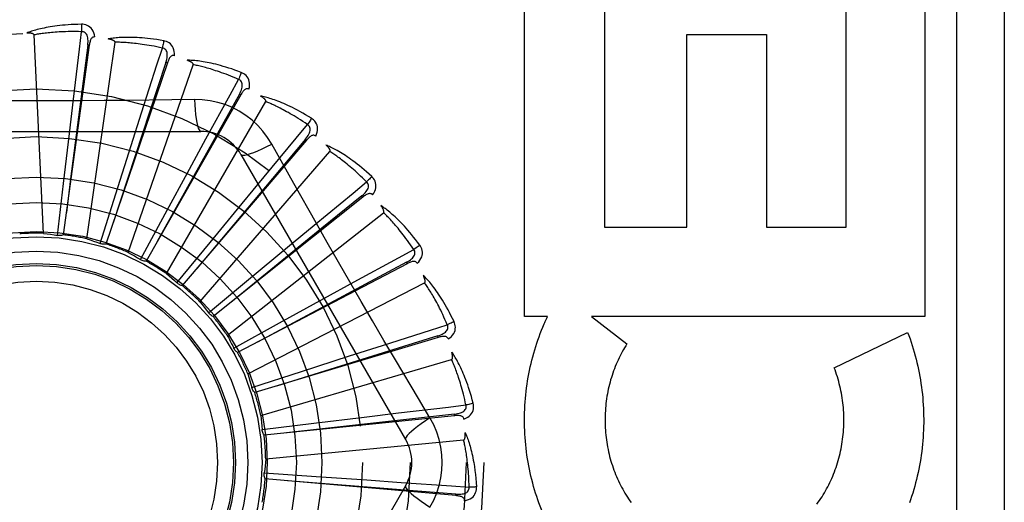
# Model space of a CAD drawing. Header units: inches. Extents: x 0 to 230, y 0 to 149.
# Tile 61 of 256: x 36.012 to 36.631, y 62.448 to 62.752. Entities that reach past the tile are written whole.
import ezdxf

# ---------------------------------------------------------------- set-up
doc = ezdxf.new("R2010")
doc.units = ezdxf.units.IN
doc.header["$LTSCALE"] = 12.648283
doc.header["$MEASUREMENT"] = 0
doc.linetypes.add('HIDDEN', pattern=[0.2, 0.1, -0.1])
doc.layers.add('LEFTHAND_DOOR_ASSEMBLY', color=7, linetype='CONTINUOUS')

msp = doc.modelspace()

# ---------------------------------------------------------------- linework, layer by layer
at = {"layer": 'LEFTHAND_DOOR_ASSEMBLY', "color": 8, "linetype": 'HIDDEN'}
for p, q in [((36.60115, 62.84794), (36.60115, 62.09794)), ((36.63115, 62.84794), (36.63115, 62.09794)), ((36.32963, 62.56488), (36.32963, 62.77073)), ((36.37978, 62.77073), (36.37978, 62.62095)), ((36.53165, 62.62095), (36.53165, 62.77073)), ((36.58128, 62.77073), (36.58128, 62.56488)), ((36.02722, 62.61712), (36.02128, 62.74195)), ((36.05443, 62.61365), (36.07221, 62.73735)), ((36.43153, 62.62095), (36.43153, 62.74228)), ((36.43153, 62.74228), (36.48169, 62.74228)), ((36.48169, 62.74228), (36.48169, 62.62095)), ((36.056, 62.73542), (36.03968, 62.61618)), ((36.05505, 62.73555), (36.04429, 62.65135)), ((36.056, 62.73542), (36.05505, 62.73555)), ((36.10507, 62.72437), (36.06648, 62.61037)), ((36.10507, 62.72437), (36.10417, 62.72467)), ((36.08048, 62.60509), (36.12135, 62.72319)), ((36.04347, 62.67996), (36.04603, 62.70156)), ((36.15117, 62.70422), (36.0917, 62.59959)), ((36.10444, 62.59176), (36.16693, 62.69998)), ((36.12211, 62.7013), (36.10794, 62.70109)), ((36.15117, 62.70422), (36.15033, 62.7047)), ((36.08227, 62.67228), (36.08888, 62.69301)), ((35.91921, 62.68127), (36.12609, 62.68127)), ((36.03977, 62.64838), (36.04347, 62.67996)), ((36.19262, 62.67572), (36.11442, 62.58424)), ((36.11892, 62.65739), (36.12933, 62.6765)), ((36.19262, 62.67572), (36.19189, 62.67635)), ((36.07267, 62.64197), (36.08227, 62.67228)), ((36.12545, 62.57413), (36.20729, 62.66858)), ((36.15135, 62.66669), (36.25479, 62.48752)), ((36.10375, 62.62945), (36.11892, 62.65739)), ((36.04429, 62.65135), (36.04162, 62.63025)), ((36.15209, 62.63584), (36.16592, 62.65263)), ((36.03602, 62.6158), (36.03977, 62.64838)), ((36.06281, 62.61069), (36.07267, 62.64197)), ((36.22792, 62.63989), (36.13382, 62.56486)), ((36.22792, 62.63989), (36.22732, 62.64064)), ((36.1319, 62.61127), (36.15209, 62.63584)), ((36.08816, 62.6006), (36.10375, 62.62945)), ((36.14275, 62.55285), (36.24098, 62.6301)), ((36.18058, 62.6084), (36.19734, 62.62227)), ((36.37978, 62.62095), (36.43153, 62.62095)), ((36.48169, 62.62095), (36.53165, 62.62095)), ((36.11113, 62.5859), (36.1319, 62.61127)), ((36.15611, 62.5881), (36.18058, 62.6084)), ((36.25581, 62.59803), (36.14921, 62.54216)), ((36.25581, 62.59803), (36.25536, 62.59888)), ((36.13091, 62.56711), (36.15611, 62.5881)), ((36.1557, 62.52867), (36.26677, 62.58594)), ((36.20336, 62.57606), (36.22244, 62.58651)), ((36.17549, 62.56076), (36.20336, 62.57606)), ((36.34409, 62.56488), (36.32963, 62.56488)), ((36.37173, 62.56488), (36.39391, 62.54764)), ((36.58128, 62.56488), (36.37173, 62.56488)), ((36.14678, 62.54492), (36.17549, 62.56076)), ((36.27527, 62.55164), (36.16002, 62.51695)), ((36.27527, 62.55164), (36.27499, 62.55256)), ((36.52424, 62.53258), (36.57037, 62.5548)), ((36.1469, 62.54468), (36.14678, 62.54492)), ((36.21961, 62.54), (36.24032, 62.54664)), ((36.18935, 62.53025), (36.21961, 62.54)), ((36.16384, 62.50249), (36.28375, 62.53769)), ((36.15815, 62.52013), (36.18935, 62.53025)), ((36.27014, 62.50098), (36.26287, 62.51315)), ((36.28559, 62.50241), (36.16587, 62.49016)), ((36.19718, 62.49766), (36.22874, 62.50151)), ((36.22874, 62.50151), (36.25034, 62.50412)), ((36.28559, 62.50241), (36.2855, 62.50336)), ((36.16464, 62.49363), (36.19718, 62.49766)), ((36.16688, 62.47523), (36.29128, 62.48711)), ((36.16598, 62.46638), (36.19871, 62.46418)), ((36.19871, 62.46418), (36.23042, 62.46199)), ((36.25479, 62.45836), (36.15135, 62.27919)), ((36.28642, 62.45211), (36.16654, 62.46275)), ((36.23042, 62.46199), (36.25212, 62.46046)), ((36.28642, 62.45211), (36.2865, 62.45307))]:
    msp.add_line(p, q, dxfattribs=at)
for points in [[(36.05109, 62.74866), (36.04886, 62.74861), (36.04673, 62.74854), (36.0447, 62.74844), (36.04275, 62.74832), (36.0409, 62.74817), (36.03913, 62.74801), (36.03744, 62.74784), (36.03583, 62.74765), (36.03429, 62.74744), (36.03282, 62.74723), (36.03142, 62.747), (36.03008, 62.74677), (36.0288, 62.74654), (36.02758, 62.7463), (36.02641, 62.74605), (36.02529, 62.7458), (36.02423, 62.74555), (36.02322, 62.74529), (36.02225, 62.74502), (36.02134, 62.74476), (36.02046, 62.74449), (36.01963, 62.74422), (36.01884, 62.74395), (36.01808, 62.74368), (36.01737, 62.74341), (36.01668, 62.74314)], [(36.02128, 62.74195), (36.02124, 62.74211), (36.02116, 62.74226), (36.02104, 62.74239), (36.02089, 62.74251), (36.02072, 62.74261), (36.02053, 62.74269), (36.02032, 62.74277), (36.02011, 62.74283), (36.01988, 62.74289), (36.01964, 62.74294), (36.0194, 62.74299), (36.01914, 62.74303), (36.01887, 62.74306), (36.0186, 62.74309), (36.01831, 62.74311), (36.01801, 62.74313), (36.0177, 62.74314), (36.01738, 62.74315), (36.01708, 62.74315), (36.01678, 62.74315)], [(36.05115, 62.74398), (36.0493, 62.74402), (36.04752, 62.74405), (36.04582, 62.74405), (36.04419, 62.74404), (36.04263, 62.74402), (36.04114, 62.74398), (36.0397, 62.74393), (36.03833, 62.74387), (36.03701, 62.7438), (36.03574, 62.74373), (36.03453, 62.74364), (36.03337, 62.74355), (36.03225, 62.74346), (36.03118, 62.74335), (36.03016, 62.74325), (36.02917, 62.74314), (36.02823, 62.74303), (36.02732, 62.74292), (36.02645, 62.7428), (36.02561, 62.74269), (36.02481, 62.74257), (36.02405, 62.74244), (36.02331, 62.74232), (36.0226, 62.7422), (36.02192, 62.74207), (36.02128, 62.74195)], [(36.04603, 62.70156), (36.04982, 62.73302), (36.05115, 62.74398)], [(36.05948, 62.74069), (36.05924, 62.74203), (36.05889, 62.74324), (36.05843, 62.74434), (36.05787, 62.74532), (36.05721, 62.74617), (36.05645, 62.74689), (36.0556, 62.74748), (36.0547, 62.74795), (36.05377, 62.74828), (36.05284, 62.74851), (36.05195, 62.74863), (36.05109, 62.74866)], [(36.05109, 62.74866), (36.05113, 62.74804), (36.05115, 62.74732), (36.05117, 62.74655), (36.05117, 62.74572), (36.05117, 62.74486), (36.05115, 62.74398)], [(36.05505, 62.73555), (36.05516, 62.73658), (36.05522, 62.73757), (36.05522, 62.7385), (36.05516, 62.73938), (36.05503, 62.74021), (36.05485, 62.74098), (36.0546, 62.74169), (36.05427, 62.74232), (36.05388, 62.74286), (36.05342, 62.74329), (36.05289, 62.74362), (36.05232, 62.74385), (36.05174, 62.74397), (36.05115, 62.74399)], [(36.05948, 62.74069), (36.05902, 62.74071), (36.05859, 62.74064), (36.0582, 62.74049), (36.05785, 62.74026), (36.05754, 62.73997), (36.05726, 62.73962), (36.05702, 62.73922), (36.05681, 62.73877), (36.05663, 62.73828), (36.05647, 62.73776), (36.05633, 62.73721), (36.0562, 62.73664), (36.0561, 62.73604), (36.056, 62.73542)], [(36.10276, 62.73829), (36.10056, 62.73867), (36.09845, 62.739), (36.09644, 62.73929), (36.09451, 62.73953), (36.09266, 62.73975), (36.09089, 62.73992), (36.0892, 62.74007), (36.08758, 62.74019), (36.08603, 62.74028), (36.08455, 62.74035), (36.08313, 62.74039), (36.08177, 62.74042), (36.08046, 62.74043), (36.07922, 62.74042), (36.07803, 62.7404), (36.07689, 62.74037), (36.07579, 62.74032), (36.07475, 62.74026), (36.07375, 62.74018), (36.0728, 62.74009), (36.07189, 62.74), (36.07103, 62.73989), (36.0702, 62.73978), (36.06941, 62.73966), (36.06865, 62.73953), (36.06793, 62.73939)], [(36.07221, 62.73735), (36.0722, 62.73752), (36.07215, 62.73768), (36.07206, 62.73783), (36.07193, 62.73797), (36.07178, 62.7381), (36.07162, 62.73822), (36.07143, 62.73833), (36.07123, 62.73844), (36.07102, 62.73854), (36.0708, 62.73863), (36.07056, 62.73872), (36.07032, 62.73881), (36.07006, 62.7389), (36.0698, 62.73898), (36.06952, 62.73905), (36.06923, 62.73913), (36.06893, 62.7392), (36.06861, 62.73927), (36.06828, 62.73933), (36.06794, 62.73939)], [(36.10193, 62.73369), (36.10012, 62.73408), (36.09838, 62.73444), (36.09671, 62.73477), (36.09511, 62.73507), (36.09357, 62.73534), (36.0921, 62.73558), (36.09068, 62.73581), (36.08932, 62.73601), (36.08801, 62.73619), (36.08675, 62.73635), (36.08555, 62.7365), (36.08439, 62.73663), (36.08327, 62.73675), (36.0822, 62.73685), (36.08118, 62.73695), (36.08019, 62.73703), (36.07924, 62.7371), (36.07833, 62.73716), (36.07745, 62.73721), (36.07661, 62.73725), (36.0758, 62.73728), (36.07502, 62.73731), (36.07428, 62.73733), (36.07356, 62.73734), (36.07287, 62.73735), (36.07221, 62.73735)], [(36.10276, 62.73829), (36.10267, 62.73768), (36.10257, 62.73698), (36.10244, 62.73622), (36.10229, 62.73541), (36.10211, 62.73456), (36.10193, 62.73369)], [(36.10949, 62.72888), (36.1095, 62.73024), (36.10939, 62.7315), (36.10915, 62.73266), (36.10878, 62.73373), (36.10829, 62.73469), (36.10768, 62.73554), (36.10696, 62.73628), (36.10617, 62.73691), (36.10532, 62.73742), (36.10444, 62.73781), (36.10359, 62.73811), (36.10276, 62.73829)], [(36.08888, 62.69301), (36.09855, 62.72318), (36.10193, 62.73369)], [(36.10416, 62.72467), (36.10447, 62.72567), (36.10471, 62.72662), (36.10488, 62.72754), (36.10499, 62.72841), (36.10503, 62.72925), (36.10499, 62.73004), (36.10488, 62.73079), (36.10468, 62.73147), (36.1044, 62.73207), (36.10402, 62.73258), (36.10357, 62.73301), (36.10305, 62.73334), (36.1025, 62.73357), (36.10193, 62.73369)], [(36.10417, 62.72467), (36.09408, 62.69402), (36.07105, 62.62382)], [(36.10949, 62.72888), (36.10904, 62.72898), (36.10861, 62.729), (36.10819, 62.72892), (36.1078, 62.72876), (36.10744, 62.72854), (36.10711, 62.72825), (36.1068, 62.7279), (36.1065, 62.7275), (36.10623, 62.72706), (36.10597, 62.72657), (36.10573, 62.72606), (36.1055, 62.72552), (36.10528, 62.72496), (36.10507, 62.72437)], [(36.15153, 62.71834), (36.14944, 62.71912), (36.14743, 62.71984), (36.14551, 62.72051), (36.14366, 62.72112), (36.14189, 62.72168), (36.14018, 62.72218), (36.13855, 62.72265), (36.13698, 62.72307), (36.13548, 62.72345), (36.13403, 62.7238), (36.13265, 62.72411), (36.13132, 62.7244), (36.13004, 62.72465), (36.12882, 62.72488), (36.12764, 62.72509), (36.12652, 62.72527), (36.12544, 62.72543), (36.1244, 62.72557), (36.12341, 62.72568), (36.12245, 62.72577), (36.12154, 62.72585), (36.12067, 62.72591), (36.11984, 62.72596), (36.11904, 62.72599), (36.11827, 62.726), (36.11753, 62.72601)], [(36.12135, 62.72319), (36.12138, 62.72336), (36.12136, 62.72353), (36.1213, 62.72369), (36.1212, 62.72385), (36.12108, 62.72401), (36.12093, 62.72416), (36.12078, 62.7243), (36.1206, 62.72444), (36.12041, 62.72458), (36.12021, 62.72472), (36.12, 62.72485), (36.11977, 62.72499), (36.11954, 62.72512), (36.11929, 62.72524), (36.11903, 62.72537), (36.11876, 62.7255), (36.11848, 62.72563), (36.11818, 62.72575), (36.1179, 62.72587), (36.11763, 62.72597)], [(36.14984, 62.71398), (36.14814, 62.7147), (36.1465, 62.71538), (36.14493, 62.71602), (36.14341, 62.71662), (36.14195, 62.71717), (36.14055, 62.71769), (36.1392, 62.71818), (36.1379, 62.71864), (36.13665, 62.71906), (36.13544, 62.71946), (36.13429, 62.71984), (36.13317, 62.72018), (36.1321, 62.72051), (36.13107, 62.72081), (36.13008, 62.7211), (36.12913, 62.72136), (36.12821, 62.72161), (36.12732, 62.72184), (36.12647, 62.72206), (36.12566, 62.72226), (36.12487, 62.72245), (36.12411, 62.72262), (36.12338, 62.72278), (36.12268, 62.72293), (36.122, 62.72306), (36.12135, 62.72319)], [(36.15153, 62.71834), (36.15133, 62.71775), (36.15109, 62.71708), (36.15082, 62.71636), (36.15052, 62.71559), (36.15019, 62.71479), (36.14984, 62.71398)], [(36.15635, 62.70782), (36.15663, 62.70915), (36.15676, 62.71041), (36.15674, 62.7116), (36.15658, 62.71271), (36.15628, 62.71375), (36.15584, 62.7147), (36.15528, 62.71556), (36.15461, 62.71633), (36.15387, 62.71699), (36.15309, 62.71755), (36.15231, 62.71799), (36.15153, 62.71834)], [(36.12933, 62.6765), (36.14453, 62.70429), (36.14984, 62.71398)], [(36.15033, 62.7047), (36.15082, 62.70562), (36.15123, 62.70651), (36.15158, 62.70737), (36.15185, 62.70821), (36.15205, 62.70903), (36.15216, 62.70981), (36.15219, 62.71057), (36.15213, 62.71127), (36.15196, 62.71191), (36.15169, 62.71249), (36.15132, 62.713), (36.15088, 62.71342), (36.15038, 62.71374), (36.14984, 62.71398)], [(36.15636, 62.70782), (36.15593, 62.70801), (36.15551, 62.7081), (36.15509, 62.70811), (36.15468, 62.70803), (36.15428, 62.70787), (36.1539, 62.70765), (36.15353, 62.70737), (36.15316, 62.70703), (36.15281, 62.70665), (36.15247, 62.70622), (36.15213, 62.70576), (36.15181, 62.70528), (36.15148, 62.70476), (36.15117, 62.70422)], [(36.10794, 62.70109), (36.07961, 62.70078), (36.06539, 62.70065), (36.05117, 62.70056), (36.03694, 62.70049), (36.0227, 62.70047), (36.00846, 62.70049), (35.99422, 62.70055), (35.97999, 62.70064)], [(36.15033, 62.7047), (36.13463, 62.67651), (36.09873, 62.61193)], [(36.12211, 62.7013), (36.1223, 62.69791), (36.12255, 62.69473), (36.12286, 62.69184), (36.12321, 62.68924), (36.12361, 62.68693), (36.12405, 62.68497), (36.12452, 62.68339), (36.12503, 62.68223), (36.12555, 62.68151), (36.12609, 62.68127)], [(36.17068, 62.67325), (36.16808, 62.67745), (36.16514, 62.68137), (36.16187, 62.68501), (36.15829, 62.68833), (36.15442, 62.69133), (36.15029, 62.69397), (36.14594, 62.69623), (36.14141, 62.69809), (36.13673, 62.69953), (36.13194, 62.70056), (36.12706, 62.70115), (36.12211, 62.7013)], [(36.19564, 62.68951), (36.19374, 62.69068), (36.1919, 62.69177), (36.19014, 62.69278), (36.18844, 62.69373), (36.1868, 62.69461), (36.18523, 62.69544), (36.18371, 62.6962), (36.18225, 62.69691), (36.18085, 62.69757), (36.1795, 62.69819), (36.17819, 62.69876), (36.17694, 62.69929), (36.17574, 62.69978), (36.17458, 62.70024), (36.17346, 62.70066), (36.17239, 62.70105), (36.17136, 62.70141), (36.17037, 62.70174), (36.16942, 62.70204), (36.1685, 62.70232), (36.16762, 62.70256), (36.16677, 62.70279), (36.16596, 62.70299), (36.16518, 62.70317), (36.16443, 62.70333), (36.16371, 62.70348)], [(36.16693, 62.69998), (36.16699, 62.70015), (36.167, 62.70032), (36.16697, 62.70049), (36.1669, 62.70067), (36.16681, 62.70084), (36.1667, 62.70102), (36.16657, 62.70119), (36.16643, 62.70136), (36.16627, 62.70153), (36.1661, 62.70171), (36.16591, 62.70188), (36.16572, 62.70205), (36.16551, 62.70222), (36.16529, 62.7024), (36.16506, 62.70257), (36.16482, 62.70275), (36.16457, 62.70292), (36.1643, 62.7031), (36.16402, 62.70329), (36.16372, 62.70347)], [(36.19316, 62.68555), (36.19163, 62.68658), (36.19015, 62.68756), (36.18872, 62.68849), (36.18734, 62.68936), (36.18602, 62.69018), (36.18474, 62.69096), (36.1835, 62.69169), (36.18231, 62.69239), (36.18117, 62.69304), (36.18006, 62.69366), (36.179, 62.69425), (36.17797, 62.6948), (36.17698, 62.69532), (36.17602, 62.69581), (36.1751, 62.69628), (36.17422, 62.69672), (36.17336, 62.69714), (36.17254, 62.69754), (36.17174, 62.69791), (36.17098, 62.69826), (36.17024, 62.69859), (36.16953, 62.69891), (36.16884, 62.6992), (36.16818, 62.69948), (36.16754, 62.69974), (36.16693, 62.69998)], [(36.19564, 62.68951), (36.19533, 62.68897), (36.19498, 62.68836), (36.19457, 62.6877), (36.19413, 62.68701), (36.19365, 62.68628), (36.19316, 62.68555)], [(36.19839, 62.67827), (36.19891, 62.67953), (36.19927, 62.68074), (36.19948, 62.68191), (36.19954, 62.68303), (36.19944, 62.68411), (36.19919, 62.68512), (36.1988, 62.68608), (36.19829, 62.68696), (36.19769, 62.68775), (36.19703, 62.68844), (36.19635, 62.68903), (36.19564, 62.68951)], [(36.16592, 62.65263), (36.18611, 62.67704), (36.19316, 62.68555)], [(36.19188, 62.67635), (36.19254, 62.67715), (36.19311, 62.67795), (36.19362, 62.67873), (36.19404, 62.67951), (36.19439, 62.68027), (36.19465, 62.68102), (36.19482, 62.68176), (36.19489, 62.68246), (36.19485, 62.68312), (36.19469, 62.68374), (36.19443, 62.68431), (36.19407, 62.6848), (36.19365, 62.68522), (36.19316, 62.68555)], [(36.19189, 62.67635), (36.17113, 62.65164), (36.12366, 62.59502)], [(36.19839, 62.67827), (36.19801, 62.67853), (36.19762, 62.67871), (36.1972, 62.67879), (36.19678, 62.67879), (36.19636, 62.67872), (36.19595, 62.67857), (36.19553, 62.67836), (36.19511, 62.6781), (36.19469, 62.67779), (36.19427, 62.67744), (36.19386, 62.67705), (36.19344, 62.67663), (36.19303, 62.67619), (36.19262, 62.67572)], [(36.15135, 62.66669), (36.15181, 62.66635), (36.15265, 62.66625), (36.15385, 62.66637), (36.15537, 62.66672), (36.15724, 62.66729), (36.15943, 62.66808), (36.1619, 62.66908), (36.16463, 62.67029), (36.16758, 62.6717), (36.17068, 62.67325)], [(36.19851, 62.62374), (36.18454, 62.64849), (36.17761, 62.66083), (36.17068, 62.67325)], [(36.2335, 62.65286), (36.23185, 62.65436), (36.23026, 62.65578), (36.22872, 62.65711), (36.22723, 62.65836), (36.22579, 62.65954), (36.2244, 62.66065), (36.22305, 62.66168), (36.22176, 62.66266), (36.2205, 62.66357), (36.21929, 62.66443), (36.21812, 62.66524), (36.21699, 62.666), (36.2159, 62.66671), (36.21485, 62.66738), (36.21384, 62.668), (36.21286, 62.66859), (36.21191, 62.66914), (36.211, 62.66965), (36.21012, 62.67013), (36.20927, 62.67057), (36.20846, 62.67098), (36.20767, 62.67136), (36.20691, 62.67171), (36.20618, 62.67204), (36.20547, 62.67234), (36.20479, 62.67261)], [(36.20729, 62.66858), (36.20738, 62.66873), (36.20742, 62.66889), (36.20743, 62.66906), (36.2074, 62.66925), (36.20734, 62.66944), (36.20726, 62.66963), (36.20717, 62.66983), (36.20706, 62.67002), (36.20693, 62.67022), (36.2068, 62.67042), (36.20665, 62.67063), (36.20649, 62.67083), (36.20632, 62.67104), (36.20614, 62.67125), (36.20595, 62.67147), (36.20575, 62.67169), (36.20553, 62.67191), (36.2053, 62.67214), (36.20506, 62.67237), (36.2048, 62.67261)], [(36.23032, 62.64944), (36.22901, 62.65074), (36.22774, 62.65198), (36.22651, 62.65316), (36.22532, 62.65428), (36.22418, 62.65534), (36.22307, 62.65634), (36.22199, 62.6573), (36.22096, 62.6582), (36.21996, 62.65906), (36.21899, 62.65988), (36.21805, 62.66066), (36.21715, 62.66139), (36.21627, 62.66209), (36.21543, 62.66276), (36.21462, 62.66339), (36.21383, 62.66399), (36.21307, 62.66457), (36.21233, 62.66511), (36.21163, 62.66563), (36.21094, 62.66612), (36.21028, 62.66658), (36.20964, 62.66702), (36.20902, 62.66744), (36.20842, 62.66784), (36.20785, 62.66822), (36.20729, 62.66858)], [(36.2335, 62.65286), (36.2331, 62.65239), (36.23263, 62.65186), (36.23211, 62.65129), (36.23154, 62.65069), (36.23094, 62.65006), (36.23032, 62.64944)], [(36.23407, 62.6413), (36.23482, 62.64243), (36.23541, 62.64355), (36.23584, 62.64467), (36.2361, 62.64576), (36.23621, 62.64683), (36.23616, 62.64788), (36.23595, 62.64889), (36.23562, 62.64985), (36.23518, 62.65074), (36.23466, 62.65154), (36.2341, 62.65225), (36.2335, 62.65286)], [(36.19734, 62.62227), (36.22179, 62.64242), (36.23032, 62.64944)], [(36.22732, 62.64064), (36.22811, 62.64131), (36.22883, 62.64198), (36.22947, 62.64266), (36.23004, 62.64334), (36.23052, 62.64402), (36.23092, 62.64471), (36.23123, 62.6454), (36.23143, 62.64608), (36.23151, 62.64674), (36.23148, 62.64737), (36.23132, 62.64798), (36.23107, 62.64853), (36.23073, 62.64902), (36.23031, 62.64944)], [(36.22732, 62.64064), (36.20227, 62.62031), (36.14494, 62.5737)], [(36.23407, 62.6413), (36.23375, 62.64163), (36.2334, 62.64188), (36.23301, 62.64204), (36.23259, 62.64212), (36.23217, 62.64212), (36.23173, 62.64206), (36.23128, 62.64193), (36.23082, 62.64175), (36.23035, 62.64153), (36.22987, 62.64126), (36.22939, 62.64096), (36.2289, 62.64063), (36.22841, 62.64027), (36.22792, 62.63989)], [(36.26374, 62.6097), (36.26241, 62.61149), (36.26111, 62.61318), (36.25985, 62.61478), (36.25862, 62.6163), (36.25743, 62.61772), (36.25628, 62.61907), (36.25515, 62.62035), (36.25406, 62.62155), (36.253, 62.62268), (36.25198, 62.62376), (36.25098, 62.62477), (36.25001, 62.62573), (36.24908, 62.62663), (36.24817, 62.62749), (36.2473, 62.6283), (36.24645, 62.62906), (36.24562, 62.62978), (36.24483, 62.63045), (36.24405, 62.63108), (36.2433, 62.63168), (36.24258, 62.63223), (36.24188, 62.63276), (36.2412, 62.63325), (36.24054, 62.6337), (36.2399, 62.63413), (36.23929, 62.63453)], [(36.24098, 62.6301), (36.24109, 62.63023), (36.24117, 62.63038), (36.2412, 62.63055), (36.24121, 62.63074), (36.24119, 62.63094), (36.24115, 62.63114), (36.24109, 62.63135), (36.24102, 62.63156), (36.24094, 62.63178), (36.24084, 62.632), (36.24074, 62.63223), (36.24062, 62.63246), (36.24049, 62.6327), (36.24035, 62.63294), (36.24021, 62.63319), (36.24005, 62.63344), (36.23988, 62.63371), (36.2397, 62.63397), (36.23952, 62.63422), (36.23935, 62.63446)], [(36.25997, 62.60694), (36.25893, 62.60847), (36.25791, 62.60993), (36.25693, 62.61132), (36.25598, 62.61264), (36.25505, 62.6139), (36.25415, 62.6151), (36.25328, 62.61624), (36.25244, 62.61733), (36.25161, 62.61836), (36.25082, 62.61935), (36.25005, 62.62028), (36.2493, 62.62118), (36.24857, 62.62203), (36.24787, 62.62284), (36.24719, 62.62362), (36.24653, 62.62436), (36.24589, 62.62507), (36.24528, 62.62574), (36.24468, 62.62638), (36.2441, 62.62699), (36.24353, 62.62757), (36.24299, 62.62813), (36.24246, 62.62866), (36.24195, 62.62916), (36.24146, 62.62964), (36.24098, 62.6301)], [(36.26287, 62.51315), (36.24844, 62.53753), (36.24122, 62.54977), (36.23403, 62.56205), (36.22685, 62.57434), (36.21972, 62.58666), (36.21261, 62.599), (36.20555, 62.61136), (36.19851, 62.62374)], [(36.02722, 62.61712), (36.02943, 62.61684), (36.03164, 62.61653), (36.03383, 62.61618), (36.03602, 62.6158)], [(36.03968, 62.61618), (36.03909, 62.61598), (36.03849, 62.61583), (36.03787, 62.61573), (36.03725, 62.6157), (36.03663, 62.61572), (36.03602, 62.6158)], [(36.05443, 62.61365), (36.05654, 62.61296), (36.05865, 62.61223), (36.06074, 62.61148), (36.06281, 62.61069)], [(36.06648, 62.61037), (36.06586, 62.61028), (36.06525, 62.61025), (36.06462, 62.61027), (36.064, 62.61036), (36.0634, 62.6105), (36.06281, 62.61069)], [(36.22244, 62.58651), (36.25026, 62.60167), (36.25997, 62.60694)], [(36.25536, 62.59888), (36.25626, 62.59939), (36.2571, 62.59991), (36.25786, 62.60045), (36.25854, 62.60101), (36.25914, 62.60159), (36.25966, 62.60219), (36.2601, 62.60281), (36.26042, 62.60343), (36.26063, 62.60407), (36.26072, 62.6047), (36.26068, 62.60532), (36.26053, 62.60591), (36.26029, 62.60646), (36.25996, 62.60695)], [(36.26374, 62.6097), (36.26325, 62.60931), (36.26269, 62.60888), (36.26208, 62.60842), (36.26141, 62.60794), (36.2607, 62.60744), (36.25997, 62.60694)], [(36.26211, 62.59825), (36.26306, 62.59922), (36.26385, 62.60021), (36.26448, 62.60122), (36.26495, 62.60224), (36.26526, 62.60328), (36.2654, 62.60431), (36.2654, 62.60534), (36.26525, 62.60635), (36.26499, 62.6073), (36.26463, 62.60819), (36.26422, 62.60899), (36.26374, 62.6097)], [(36.08048, 62.60509), (36.08243, 62.60401), (36.08436, 62.6029), (36.08627, 62.60177), (36.08816, 62.6006)], [(36.0917, 62.59959), (36.09107, 62.59962), (36.09046, 62.5997), (36.08985, 62.59985), (36.08926, 62.60005), (36.08869, 62.6003), (36.08816, 62.6006)], [(36.25536, 62.59888), (36.22691, 62.58365), (36.16179, 62.54873)], [(36.26211, 62.59824), (36.26186, 62.59863), (36.26156, 62.59894), (36.26121, 62.59917), (36.26081, 62.59933), (36.2604, 62.59941), (36.25996, 62.59943), (36.25949, 62.59939), (36.259, 62.59931), (36.2585, 62.59917), (36.25798, 62.599), (36.25745, 62.5988), (36.25691, 62.59856), (36.25636, 62.59831), (36.25581, 62.59803)], [(36.10444, 62.59176), (36.10615, 62.59033), (36.10784, 62.58887), (36.1095, 62.5874), (36.11113, 62.5859)], [(36.28526, 62.5616), (36.28429, 62.56361), (36.28334, 62.56552), (36.28241, 62.56733), (36.28149, 62.56905), (36.28059, 62.57067), (36.27971, 62.57222), (36.27885, 62.57368), (36.278, 62.57507), (36.27718, 62.57638), (36.27637, 62.57763), (36.27559, 62.57881), (36.27482, 62.57994), (36.27407, 62.581), (36.27335, 62.58201), (36.27264, 62.58297), (36.27195, 62.58388), (36.27128, 62.58474), (36.27062, 62.58556), (36.26998, 62.58633), (36.26936, 62.58705), (36.26875, 62.58773), (36.26816, 62.58838), (36.26759, 62.58899), (36.26703, 62.58956), (36.26648, 62.5901), (36.26595, 62.59061)], [(36.26677, 62.58594), (36.26691, 62.58604), (36.26701, 62.58618), (36.26708, 62.58634), (36.26712, 62.58652), (36.26714, 62.58672), (36.26714, 62.58693), (36.26713, 62.58714), (36.2671, 62.58737), (36.26706, 62.5876), (36.267, 62.58784), (36.26694, 62.58808), (36.26687, 62.58833), (36.26679, 62.58859), (36.2667, 62.58885), (36.2666, 62.58912), (36.2665, 62.5894), (36.26638, 62.58969), (36.26625, 62.58998), (36.26611, 62.59029), (36.26596, 62.59061)], [(36.11442, 62.58424), (36.11381, 62.58438), (36.11323, 62.58458), (36.11265, 62.58484), (36.11211, 62.58514), (36.1116, 62.5855), (36.11113, 62.5859)], [(36.28104, 62.55961), (36.28031, 62.56131), (36.27959, 62.56293), (36.27889, 62.56448), (36.2782, 62.56596), (36.27753, 62.56737), (36.27687, 62.56872), (36.27623, 62.57), (36.27561, 62.57123), (36.275, 62.5724), (36.2744, 62.57352), (36.27382, 62.57459), (36.27326, 62.57561), (36.27271, 62.57658), (36.27217, 62.57751), (36.27165, 62.5784), (36.27114, 62.57925), (36.27065, 62.58007), (36.27017, 62.58084), (36.2697, 62.58159), (36.26925, 62.5823), (36.26881, 62.58298), (36.26838, 62.58362), (36.26796, 62.58424), (36.26755, 62.58483), (36.26716, 62.5854), (36.26677, 62.58594)], [(36.12545, 62.57413), (36.12686, 62.5724), (36.12824, 62.57066), (36.12959, 62.56889), (36.13091, 62.56711)], [(36.13382, 62.56486), (36.13325, 62.56511), (36.13272, 62.56542), (36.1322, 62.56578), (36.13173, 62.56619), (36.1313, 62.56663), (36.13091, 62.56711)], [(36.34194, 62.56013), (36.34229, 62.56093), (36.34264, 62.56173), (36.34299, 62.56252), (36.34336, 62.56331), (36.34372, 62.5641), (36.34409, 62.56488)], [(36.24032, 62.54664), (36.27051, 62.55626), (36.28104, 62.55961)], [(36.27499, 62.55256), (36.27597, 62.55289), (36.27689, 62.55324), (36.27774, 62.55363), (36.27851, 62.55405), (36.27922, 62.55451), (36.27984, 62.555), (36.28038, 62.55552), (36.28082, 62.55608), (36.28115, 62.55666), (36.28135, 62.55726), (36.28143, 62.55788), (36.2814, 62.55849), (36.28127, 62.55907), (36.28104, 62.55961)], [(36.28526, 62.5616), (36.28472, 62.56131), (36.28408, 62.561), (36.28339, 62.56066), (36.28264, 62.56032), (36.28185, 62.55996), (36.28104, 62.55961)], [(36.2815, 62.55066), (36.28262, 62.55144), (36.28358, 62.55226), (36.28439, 62.55313), (36.28504, 62.55405), (36.28554, 62.55501), (36.28588, 62.55599), (36.28607, 62.55701), (36.28612, 62.55802), (36.28603, 62.55901), (36.28585, 62.55995), (36.2856, 62.56081), (36.28526, 62.5616)], [(36.3359, 62.4558), (36.33529, 62.45792), (36.3347, 62.46005), (36.33415, 62.46219), (36.33363, 62.46435), (36.33313, 62.46652), (36.33267, 62.46869), (36.33224, 62.47088), (36.33184, 62.47308), (36.33147, 62.47528), (36.33113, 62.47749), (36.33083, 62.47971), (36.33056, 62.48193), (36.33031, 62.48415), (36.33011, 62.48638), (36.32993, 62.48861), (36.32979, 62.49085), (36.32967, 62.49309), (36.3296, 62.49533), (36.32955, 62.49757), (36.32953, 62.49982), (36.32955, 62.50206), (36.3296, 62.5043), (36.32969, 62.50655), (36.3298, 62.50878), (36.32995, 62.51102), (36.33013, 62.51325), (36.33034, 62.51548), (36.33059, 62.5177), (36.33086, 62.51992), (36.33117, 62.52213), (36.33151, 62.52434), (36.33188, 62.52653), (36.33229, 62.52872), (36.33272, 62.5309), (36.33318, 62.53306), (36.33368, 62.53522), (36.33421, 62.53737), (36.33476, 62.5395), (36.33535, 62.54163), (36.33597, 62.54375), (36.33661, 62.54585), (36.33729, 62.54794), (36.33799, 62.55001), (36.33873, 62.55207), (36.33949, 62.55411), (36.34028, 62.55614), (36.34109, 62.55815), (36.34194, 62.56013)], [(36.14275, 62.55285), (36.14345, 62.55154), (36.14414, 62.55023), (36.14482, 62.54891), (36.14549, 62.54759), (36.14614, 62.54626), (36.14678, 62.54492)], [(36.27499, 62.55256), (36.24417, 62.54299), (36.17362, 62.52103)], [(36.2815, 62.55066), (36.28133, 62.55109), (36.28109, 62.55145), (36.28078, 62.55174), (36.28043, 62.55197), (36.28004, 62.55213), (36.27961, 62.55223), (36.27914, 62.55229), (36.27865, 62.55229), (36.27813, 62.55226), (36.27759, 62.55219), (36.27703, 62.55209), (36.27645, 62.55196), (36.27587, 62.55181), (36.27527, 62.55164)], [(36.57037, 62.5548), (36.57114, 62.55276), (36.57188, 62.5507), (36.57258, 62.54862), (36.57326, 62.54652), (36.57392, 62.54441), (36.57454, 62.54229), (36.57513, 62.54015), (36.5757, 62.53799), (36.57623, 62.53583), (36.57673, 62.53365), (36.57721, 62.53147), (36.57765, 62.52927), (36.57805, 62.52707), (36.57843, 62.52486), (36.57878, 62.52264), (36.57909, 62.52042), (36.57938, 62.51819), (36.57963, 62.51595), (36.57984, 62.51371), (36.58003, 62.51146), (36.58018, 62.50921), (36.5803, 62.50695), (36.58039, 62.50469), (36.58045, 62.50243), (36.58047, 62.50017), (36.58046, 62.49791), (36.58042, 62.49565), (36.58035, 62.49339), (36.58024, 62.49113), (36.5801, 62.48888), (36.57993, 62.48663), (36.57973, 62.48438), (36.57949, 62.48213), (36.57922, 62.4799), (36.57892, 62.47766), (36.57859, 62.47544), (36.57823, 62.47322), (36.57783, 62.47102), (36.57741, 62.46882), (36.57695, 62.46663), (36.57646, 62.46445), (36.57594, 62.46229), (36.57539, 62.46013), (36.57481, 62.45799), (36.57421, 62.45586), (36.57357, 62.45375), (36.5729, 62.45165), (36.5722, 62.44956), (36.57148, 62.44749)], [(36.14921, 62.54216), (36.14874, 62.54249), (36.1483, 62.54285), (36.14789, 62.54326), (36.14752, 62.5437), (36.14719, 62.54417), (36.1469, 62.54468)], [(36.39391, 62.54764), (36.39316, 62.54642), (36.39242, 62.54519), (36.3917, 62.54394), (36.39099, 62.54267), (36.39031, 62.54138), (36.38964, 62.54008), (36.389, 62.53876), (36.38837, 62.53743), (36.38777, 62.53608), (36.38718, 62.53472), (36.38662, 62.53334), (36.38608, 62.53196), (36.38556, 62.53056), (36.38507, 62.52916), (36.3846, 62.52774), (36.38415, 62.52632), (36.38372, 62.52488), (36.38332, 62.52344), (36.38294, 62.52198), (36.38259, 62.52052), (36.38225, 62.51904), (36.38195, 62.51756), (36.38166, 62.51608), (36.38141, 62.51458), (36.38117, 62.51308), (36.38096, 62.51157), (36.38078, 62.51006), (36.38062, 62.50855), (36.38049, 62.50703), (36.38038, 62.50551), (36.38029, 62.50399), (36.38023, 62.50246), (36.3802, 62.50093), (36.38019, 62.4994), (36.38021, 62.49787), (36.38025, 62.49635), (36.38032, 62.49482), (36.38042, 62.49329), (36.38053, 62.49176), (36.38068, 62.49024), (36.38085, 62.48873), (36.38104, 62.48721), (36.38126, 62.48571), (36.38151, 62.4842), (36.38177, 62.48271), (36.38207, 62.48122), (36.38238, 62.47974), (36.38273, 62.47826), (36.38309, 62.47679), (36.38348, 62.47533), (36.38389, 62.47388), (36.38433, 62.47244), (36.38479, 62.47101), (36.38527, 62.46959), (36.38578, 62.46819), (36.3863, 62.46679), (36.38685, 62.46541), (36.38742, 62.46404), (36.38801, 62.46269), (36.38862, 62.46135), (36.38925, 62.46002), (36.38991, 62.45871), (36.39058, 62.45742), (36.39127, 62.45614), (36.39198, 62.45488), (36.39271, 62.45363), (36.39345, 62.4524), (36.39422, 62.45119), (36.395, 62.45), (36.39579, 62.44883), (36.39661, 62.44768)], [(36.28375, 62.53769), (36.2839, 62.53777), (36.28403, 62.53788), (36.28413, 62.53803), (36.2842, 62.5382), (36.28426, 62.53839), (36.28429, 62.5386), (36.28432, 62.53881), (36.28433, 62.53904), (36.28434, 62.53927), (36.28433, 62.53951), (36.28432, 62.53977), (36.28429, 62.54003), (36.28426, 62.54029), (36.28423, 62.54057), (36.28418, 62.54085), (36.28413, 62.54114), (36.28407, 62.54145), (36.284, 62.54176), (36.28393, 62.54206), (36.28385, 62.54235)], [(36.2973, 62.5103), (36.29673, 62.51246), (36.29615, 62.51451), (36.29558, 62.51646), (36.295, 62.51832), (36.29443, 62.52009), (36.29385, 62.52177), (36.29328, 62.52337), (36.29272, 62.5249), (36.29216, 62.52634), (36.2916, 62.52772), (36.29105, 62.52903), (36.29051, 62.53028), (36.28998, 62.53147), (36.28946, 62.5326), (36.28894, 62.53367), (36.28844, 62.5347), (36.28794, 62.53567), (36.28745, 62.53659), (36.28697, 62.53747), (36.28649, 62.5383), (36.28603, 62.53908), (36.28557, 62.53983), (36.28512, 62.54054), (36.28468, 62.54121), (36.28425, 62.54184), (36.28383, 62.54244)], [(36.29277, 62.50914), (36.29237, 62.51095), (36.29198, 62.51268), (36.29158, 62.51433), (36.29119, 62.51592), (36.2908, 62.51743), (36.29041, 62.51887), (36.29002, 62.52026), (36.28964, 62.52158), (36.28926, 62.52284), (36.28889, 62.52406), (36.28852, 62.52521), (36.28816, 62.52632), (36.2878, 62.52738), (36.28745, 62.5284), (36.28711, 62.52937), (36.28677, 62.5303), (36.28644, 62.5312), (36.28612, 62.53205), (36.2858, 62.53287), (36.28549, 62.53365), (36.28518, 62.5344), (36.28488, 62.53512), (36.28459, 62.53581), (36.2843, 62.53646), (36.28402, 62.53709), (36.28375, 62.53769)], [(36.52675, 62.47418), (36.52716, 62.47563), (36.52754, 62.47709), (36.5279, 62.47857), (36.52823, 62.48005), (36.52854, 62.48153), (36.52883, 62.48303), (36.52909, 62.48453), (36.52933, 62.48604), (36.52954, 62.48755), (36.52973, 62.48907), (36.52989, 62.49059), (36.53003, 62.49212), (36.53014, 62.49365), (36.53022, 62.49518), (36.53028, 62.49671), (36.53032, 62.49825), (36.53033, 62.49978), (36.53031, 62.50132), (36.53027, 62.50286), (36.5302, 62.50439), (36.53011, 62.50592), (36.53, 62.50745), (36.52985, 62.50898), (36.52968, 62.5105), (36.52949, 62.51202), (36.52927, 62.51354), (36.52903, 62.51505), (36.52876, 62.51656), (36.52847, 62.51806), (36.52815, 62.51956), (36.52781, 62.52105), (36.52744, 62.52253), (36.52705, 62.524), (36.52664, 62.52546), (36.5262, 62.52691), (36.52575, 62.52835), (36.52526, 62.52977), (36.52476, 62.53119), (36.52424, 62.53258)], [(36.1557, 62.52867), (36.15636, 62.52655), (36.15699, 62.52441), (36.15759, 62.52227), (36.15815, 62.52013)], [(36.16002, 62.51695), (36.15959, 62.5174), (36.1592, 62.51789), (36.15886, 62.51841), (36.15857, 62.51897), (36.15833, 62.51954), (36.15815, 62.52013)], [(36.25034, 62.50412), (36.2818, 62.50785), (36.29277, 62.50914)], [(36.2855, 62.50336), (36.28652, 62.5035), (36.28749, 62.50368), (36.2884, 62.5039), (36.28924, 62.50416), (36.29002, 62.50448), (36.29072, 62.50484), (36.29135, 62.50525), (36.29189, 62.50571), (36.29232, 62.50622), (36.29263, 62.50678), (36.29283, 62.50737), (36.29291, 62.50798), (36.29289, 62.50857), (36.29277, 62.50915)], [(36.29153, 62.50027), (36.29277, 62.50082), (36.29387, 62.50144), (36.29483, 62.50215), (36.29565, 62.50292), (36.29632, 62.50377), (36.29684, 62.50468), (36.29722, 62.50564), (36.29746, 62.50662), (36.29756, 62.50761), (36.29756, 62.50857), (36.29748, 62.50946), (36.2973, 62.5103)], [(36.2973, 62.5103), (36.2967, 62.51012), (36.29602, 62.50993), (36.29528, 62.50973), (36.29448, 62.50953), (36.29363, 62.50933), (36.29277, 62.50914)], [(36.16384, 62.50249), (36.16409, 62.50027), (36.16431, 62.49806), (36.16449, 62.49584), (36.16464, 62.49363)], [(36.2855, 62.50336), (36.25342, 62.4998), (36.18, 62.49159)], [(36.29153, 62.50027), (36.29144, 62.50072), (36.29128, 62.50112), (36.29103, 62.50146), (36.29073, 62.50176), (36.29037, 62.50199), (36.28997, 62.50217), (36.28952, 62.50231), (36.28904, 62.50241), (36.28852, 62.50247), (36.28798, 62.50251), (36.28741, 62.50251), (36.28682, 62.5025), (36.28622, 62.50246), (36.28559, 62.50241)], [(36.27014, 62.50099), (36.2673, 62.49912), (36.26467, 62.49731), (36.26233, 62.49561), (36.26025, 62.494), (36.25845, 62.4925), (36.25697, 62.49114), (36.25584, 62.48994), (36.25508, 62.48892), (36.25473, 62.48811), (36.25479, 62.48752)], [(36.27789, 62.47294), (36.27767, 62.47782), (36.27701, 62.48265), (36.27593, 62.48743), (36.27442, 62.4921), (36.27248, 62.49662), (36.27014, 62.50098)], [(36.16587, 62.49016), (36.16553, 62.49068), (36.16524, 62.49123), (36.165, 62.49181), (36.16482, 62.49241), (36.1647, 62.49301), (36.16464, 62.49363)], [(36.29128, 62.48711), (36.29145, 62.48716), (36.29159, 62.48724), (36.29172, 62.48737), (36.29182, 62.48752), (36.29191, 62.4877), (36.29199, 62.48789), (36.29206, 62.4881), (36.29211, 62.48831), (36.29216, 62.48854), (36.2922, 62.48878), (36.29223, 62.48903), (36.29226, 62.48929), (36.29228, 62.48956), (36.2923, 62.48983), (36.29231, 62.49012), (36.29231, 62.49042), (36.29231, 62.49073), (36.2923, 62.49105), (36.29229, 62.49136), (36.29227, 62.49167)], [(36.29226, 62.49174), (36.29256, 62.49108), (36.29287, 62.49037), (36.29317, 62.48963), (36.29348, 62.48886), (36.29378, 62.48804), (36.29409, 62.48719), (36.29439, 62.48629), (36.2947, 62.48534), (36.29501, 62.48435), (36.29531, 62.48331), (36.29561, 62.48221), (36.29591, 62.48107), (36.29621, 62.47987), (36.2965, 62.47861), (36.29679, 62.47729), (36.29708, 62.47591), (36.29736, 62.47446), (36.29763, 62.47294)], [(36.29474, 62.45737), (36.29469, 62.45922), (36.29463, 62.46099), (36.29456, 62.46269), (36.29447, 62.46432), (36.29437, 62.46588), (36.29426, 62.46737), (36.29414, 62.4688), (36.29402, 62.47017), (36.29389, 62.47149), (36.29375, 62.47275), (36.29361, 62.47395), (36.29346, 62.47511), (36.29331, 62.47622), (36.29316, 62.47728), (36.29301, 62.4783), (36.29285, 62.47928), (36.2927, 62.48022), (36.29254, 62.48112), (36.29239, 62.48198), (36.29223, 62.48281), (36.29207, 62.48361), (36.29191, 62.48437), (36.29175, 62.4851), (36.2916, 62.4858), (36.29144, 62.48647), (36.29128, 62.48711)], [(36.16688, 62.47523), (36.16671, 62.47301), (36.1665, 62.47079), (36.16626, 62.46859), (36.16598, 62.46638)], [(36.27014, 62.4449), (36.27248, 62.44926), (36.27441, 62.45378), (36.27593, 62.45845), (36.27701, 62.46323), (36.27767, 62.46807), (36.27789, 62.47294)], [(36.29763, 62.47294), (36.29803, 62.47051), (36.29839, 62.46802), (36.29871, 62.4655), (36.29898, 62.46293), (36.29921, 62.46031), (36.2994, 62.45765)], [(36.51336, 62.44677), (36.51418, 62.44791), (36.51499, 62.44907), (36.51578, 62.45025), (36.51656, 62.45144), (36.51731, 62.45266), (36.51805, 62.45389), (36.51877, 62.45514), (36.51948, 62.45641), (36.52016, 62.45769), (36.52083, 62.45899), (36.52147, 62.4603), (36.5221, 62.46163), (36.5227, 62.46297), (36.52328, 62.46433), (36.52385, 62.4657), (36.52439, 62.46708), (36.5249, 62.46847), (36.5254, 62.46988), (36.52587, 62.4713), (36.52633, 62.47273), (36.52675, 62.47418)], [(36.16654, 62.46275), (36.1663, 62.46332), (36.16613, 62.46391), (36.166, 62.46453), (36.16594, 62.46515), (36.16593, 62.46577), (36.16598, 62.46638)], [(36.2865, 62.45307), (36.25434, 62.45564), (36.18068, 62.46147)], [(36.25212, 62.46046), (36.28372, 62.45817), (36.29474, 62.45737)], [(36.25479, 62.45836), (36.25473, 62.45779), (36.25506, 62.457), (36.25576, 62.45603), (36.25683, 62.45488), (36.25825, 62.45355), (36.26003, 62.45205), (36.26214, 62.45042), (36.26455, 62.44866), (36.26724, 62.4468), (36.27014, 62.4449)], [(36.29184, 62.44889), (36.29184, 62.44935), (36.29175, 62.44977), (36.29158, 62.45016), (36.29134, 62.4505), (36.29103, 62.4508), (36.29067, 62.45105), (36.29026, 62.45127), (36.2898, 62.45146), (36.28931, 62.45162), (36.28878, 62.45176), (36.28822, 62.45187), (36.28764, 62.45197), (36.28704, 62.45205), (36.28642, 62.45211)], [(36.2865, 62.45307), (36.28754, 62.45301), (36.28852, 62.453), (36.28945, 62.45304), (36.29033, 62.45315), (36.29115, 62.45331), (36.29192, 62.45353), (36.29261, 62.45382), (36.29323, 62.45417), (36.29374, 62.45459), (36.29416, 62.45507), (36.29446, 62.45562), (36.29466, 62.4562), (36.29475, 62.45678), (36.29474, 62.45737)], [(36.29184, 62.44889), (36.29317, 62.44919), (36.29437, 62.4496), (36.29544, 62.45011), (36.29639, 62.45072), (36.29721, 62.45142), (36.29789, 62.45221), (36.29844, 62.45308), (36.29886, 62.45401), (36.29916, 62.45496), (36.29934, 62.4559), (36.29942, 62.45679), (36.2994, 62.45765)], [(36.2994, 62.45765), (36.29879, 62.45758), (36.29808, 62.45752), (36.29731, 62.45747), (36.29649, 62.45743), (36.29562, 62.45739), (36.29474, 62.45737)], [(36.34841, 62.42605), (36.3474, 62.42789), (36.34641, 62.42976), (36.34544, 62.43165), (36.3445, 62.43356), (36.34359, 62.43549), (36.3427, 62.43744), (36.34183, 62.43942), (36.34099, 62.44141), (36.34018, 62.44342), (36.33939, 62.44545), (36.33864, 62.44749), (36.33791, 62.44955), (36.33721, 62.45162), (36.33654, 62.4537), (36.3359, 62.4558)]]:
    msp.add_lwpolyline(points, dxfattribs=at)
for radius in [0.28125, 0.27028, 0.235, 0.205, 0.17959, 0.1635, 0.14525, 0.142, 0.133, 0.12525, 0.124, 0.114]:
    msp.add_circle((36.02265, 62.47294), radius, dxfattribs=at)
for centre, radius, start, end in [((36.12609, 62.65211), 0.02917, 30, 90), ((36.02265, 62.47294), 0.14425, 88.18255, 94.1288), ((36.02265, 62.47294), 0.14425, 77.27346, 83.21971), ((36.02265, 62.47294), 0.14425, 66.36437, 72.31062), ((36.02265, 62.47294), 0.14425, 55.45528, 61.40153), ((36.02265, 62.47294), 0.14425, 44.54619, 50.49244), ((36.02265, 62.47294), 0.14425, 33.6371, 39.58335), ((36.02265, 62.47294), 0.14425, 22.72801, 28.67426), ((36.02265, 62.47294), 0.14425, 11.81892, 17.76516), ((36.02265, 62.47294), 0.14425, 0.90983, 6.85607), ((36.22953, 62.47294), 0.02917, 330, 30), ((36.02265, 62.47294), 0.14425, 350.00074, 355.94698)]:
    msp.add_arc(centre, radius, start, end, dxfattribs=at)

doc.saveas('drawing.dxf')
